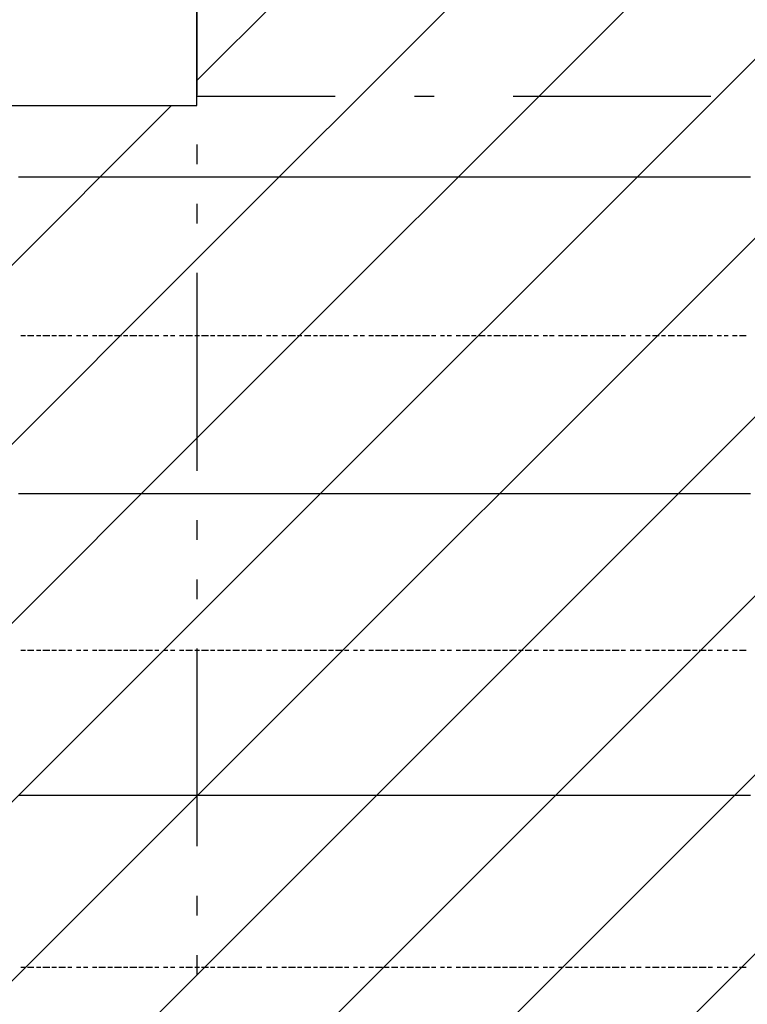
# Model space of a CAD drawing. Extents: x 997 to 109698, y 921 to 94021.
# Tile 205 of 256: x 21762 to 23142, y 20591 to 22459. Entities that reach past the tile are written whole.
import ezdxf

# ---------------------------------------------------------------- set-up
doc = ezdxf.new("R2010")
doc.units = 0
doc.header["$MEASUREMENT"] = 0
for name, color, linetype in [('12', 7, 'CONTINUOUS'), ('28', 7, 'CONTINUOUS'), ('40', 7, 'CONTINUOUS')]:
    doc.layers.add(name, color=color, linetype=linetype)

msp = doc.modelspace()

# ---------------------------------------------------------------- linework, layer by layer
at = {"layer": '12', "color": 1}
for p, q in [((21759.601607, 22160.953237), (21772.601607, 22160.953237)), ((21772.601607, 22160.953237), (21780.601607, 22160.953237)), ((21780.601607, 22160.953237), (21788.601607, 22160.953237)), ((21788.601607, 22160.953237), (21801.601607, 22160.953237)), ((21801.601607, 22160.953237), (21810.601607, 22160.953237)), ((21810.601607, 22160.953237), (21818.601607, 22160.953237)), ((21818.601607, 22160.953237), (21831.601607, 22160.953237)), ((21831.601607, 22160.953237), (21839.601607, 22160.953237)), ((21839.601607, 22160.953237), (21848.601607, 22160.953237)), ((21848.601607, 22160.953237), (21860.601607, 22160.953237)), ((21860.601607, 22160.953237), (21869.601607, 22160.953237)), ((21869.601607, 22160.953237), (21877.601607, 22160.953237)), ((21877.601607, 22160.953237), (21890.601607, 22160.953237)), ((21890.601607, 22160.953237), (21899.601607, 22160.953237)), ((21899.601607, 22160.953237), (21911.601607, 22160.953237)), ((21911.601607, 22160.953237), (21920.601607, 22160.953237)), ((21920.601607, 22160.953237), (21928.601607, 22160.953237)), ((21928.601607, 22160.953237), (21941.601607, 22160.953237)), ((21941.601607, 22160.953237), (21949.601607, 22160.953237)), ((21949.601607, 22160.953237), (21958.601607, 22160.953237)), ((21958.601607, 22160.953237), (21970.601607, 22160.953237)), ((21970.601607, 22160.953237), (21979.601607, 22160.953237)), ((21979.601607, 22160.953237), (21987.601607, 22160.953237)), ((21987.601607, 22160.953237), (22000.601607, 22160.953237)), ((22000.601607, 22160.953237), (22009.601607, 22160.953237)), ((22009.601607, 22160.953237), (22021.601607, 22160.953237)), ((22021.601607, 22160.953237), (22030.601607, 22160.953237)), ((22030.601607, 22160.953237), (22038.601607, 22160.953237)), ((22038.601607, 22160.953237), (22051.601607, 22160.953237)), ((22051.601607, 22160.953237), (22059.601607, 22160.953237)), ((22059.601607, 22160.953237), (22068.601607, 22160.953237)), ((22068.601607, 22160.953237), (22081.601607, 22160.953237)), ((22081.601607, 22160.953237), (22089.601607, 22160.953237)), ((22089.601607, 22160.953237), (22097.601607, 22160.953237)), ((22097.601607, 22160.953237), (22110.601607, 22160.953237)), ((22110.601607, 22160.953237), (22119.601607, 22160.953237)), ((22119.601607, 22160.953237), (22131.601607, 22160.953237)), ((22131.601607, 22160.953237), (22140.601607, 22160.953237)), ((22140.601607, 22160.953237), (22148.601607, 22160.953237)), ((22148.601607, 22160.953237), (22161.601607, 22160.953237)), ((22161.601607, 22160.953237), (22169.601607, 22160.953237)), ((22169.601607, 22160.953237), (22178.601607, 22160.953237)), ((22178.601607, 22160.953237), (22191.601607, 22160.953237)), ((22191.601607, 22160.953237), (22199.601607, 22160.953237)), ((22199.601607, 22160.953237), (22208.601607, 22160.953237)), ((22208.601607, 22160.953237), (22220.601607, 22160.953237)), ((22220.601607, 22160.953237), (22229.601607, 22160.953237)), ((22229.601607, 22160.953237), (22241.601607, 22160.953237)), ((22241.601607, 22160.953237), (22250.601607, 22160.953237)), ((22250.601607, 22160.953237), (22258.601607, 22160.953237)), ((22258.601607, 22160.953237), (22271.601607, 22160.953237)), ((22271.601607, 22160.953237), (22280.601607, 22160.953237)), ((22280.601607, 22160.953237), (22288.601607, 22160.953237)), ((22288.601607, 22160.953237), (22301.601607, 22160.953237)), ((22301.601607, 22160.953237), (22309.601607, 22160.953237)), ((22309.601607, 22160.953237), (22318.601607, 22160.953237)), ((22318.601607, 22160.953237), (22330.601607, 22160.953237)), ((22330.601607, 22160.953237), (22339.601607, 22160.953237)), ((22339.601607, 22160.953237), (22351.601607, 22160.953237)), ((22351.601607, 22160.953237), (22360.601607, 22160.953237)), ((22360.601607, 22160.953237), (22368.601607, 22160.953237)), ((22368.601607, 22160.953237), (22381.601607, 22160.953237)), ((22381.601607, 22160.953237), (22390.601607, 22160.953237)), ((22390.601607, 22160.953237), (22398.601607, 22160.953237)), ((22398.601607, 22160.953237), (22411.601607, 22160.953237)), ((22411.601607, 22160.953237), (22419.601607, 22160.953237)), ((22419.601607, 22160.953237), (22428.601607, 22160.953237)), ((22428.601607, 22160.953237), (22440.601607, 22160.953237)), ((22440.601607, 22160.953237), (22449.601607, 22160.953237)), ((22449.601607, 22160.953237), (22457.601607, 22160.953237)), ((22457.601607, 22160.953237), (22470.601607, 22160.953237)), ((22470.601607, 22160.953237), (22478.601607, 22160.953237)), ((22478.601607, 22160.953237), (22491.601607, 22160.953237)), ((22491.601607, 22160.953237), (22500.601607, 22160.953237)), ((22500.601607, 22160.953237), (22508.601607, 22160.953237)), ((22508.601607, 22160.953237), (22521.601607, 22160.953237)), ((22521.601607, 22160.953237), (22529.601607, 22160.953237)), ((22529.601607, 22160.953237), (22538.601607, 22160.953237)), ((22538.601607, 22160.953237), (22550.601607, 22160.953237)), ((22550.601607, 22160.953237), (22559.601607, 22160.953237)), ((22559.601607, 22160.953237), (22567.601607, 22160.953237)), ((22567.601607, 22160.953237), (22580.601607, 22160.953237)), ((22580.601607, 22160.953237), (22589.601607, 22160.953237)), ((22589.601607, 22160.953237), (22601.601607, 22160.953237)), ((22601.601607, 22160.953237), (22610.601607, 22160.953237)), ((22610.601607, 22160.953237), (22618.601607, 22160.953237)), ((22618.601607, 22160.953237), (22631.601607, 22160.953237)), ((22631.601607, 22160.953237), (22639.601607, 22160.953237)), ((22639.601607, 22160.953237), (22648.601607, 22160.953237)), ((22648.601607, 22160.953237), (22660.601607, 22160.953237)), ((22660.601607, 22160.953237), (22669.601607, 22160.953237)), ((22669.601607, 22160.953237), (22677.601607, 22160.953237)), ((22677.601607, 22160.953237), (22690.601607, 22160.953237)), ((22690.601607, 22160.953237), (22699.601607, 22160.953237)), ((22699.601607, 22160.953237), (22711.601607, 22160.953237)), ((22711.601607, 22160.953237), (22720.601607, 22160.953237)), ((22720.601607, 22160.953237), (22728.601607, 22160.953237)), ((22728.601607, 22160.953237), (22741.601607, 22160.953237)), ((22741.601607, 22160.953237), (22749.601607, 22160.953237)), ((22749.601607, 22160.953237), (22758.601607, 22160.953237)), ((22758.601607, 22160.953237), (22771.601607, 22160.953237)), ((22771.601607, 22160.953237), (22779.601607, 22160.953237)), ((22779.601607, 22160.953237), (22788.601607, 22160.953237)), ((22788.601607, 22160.953237), (22800.601607, 22160.953237)), ((22800.601607, 22160.953237), (22809.601607, 22160.953237)), ((22809.601607, 22160.953237), (22821.601607, 22160.953237)), ((22821.601607, 22160.953237), (22830.601607, 22160.953237)), ((22830.601607, 22160.953237), (22838.601607, 22160.953237)), ((22838.601607, 22160.953237), (22851.601607, 22160.953237)), ((22851.601607, 22160.953237), (22859.601607, 22160.953237)), ((22859.601607, 22160.953237), (22868.601607, 22160.953237)), ((22868.601607, 22160.953237), (22881.601607, 22160.953237)), ((22881.601607, 22160.953237), (22889.601607, 22160.953237)), ((22889.601607, 22160.953237), (22898.601607, 22160.953237)), ((22898.601607, 22160.953237), (22910.601607, 22160.953237)), ((22910.601607, 22160.953237), (22919.601607, 22160.953237)), ((22919.601607, 22160.953237), (22931.601607, 22160.953237)), ((22931.601607, 22160.953237), (22940.601607, 22160.953237)), ((22940.601607, 22160.953237), (22948.601607, 22160.953237)), ((22948.601607, 22160.953237), (22961.601607, 22160.953237)), ((22961.601607, 22160.953237), (22970.601607, 22160.953237)), ((22970.601607, 22160.953237), (22978.601607, 22160.953237)), ((22978.601607, 22160.953237), (22991.601607, 22160.953237)), ((22991.601607, 22160.953237), (22999.601607, 22160.953237)), ((22999.601607, 22160.953237), (23008.601607, 22160.953237)), ((23008.601607, 22160.953237), (23020.601607, 22160.953237)), ((23020.601607, 22160.953237), (23029.601607, 22160.953237)), ((23029.601607, 22160.953237), (23037.601607, 22160.953237)), ((23037.601607, 22160.953237), (23050.601607, 22160.953237)), ((23050.601607, 22160.953237), (23058.601607, 22160.953237)), ((23058.601607, 22160.953237), (23071.601607, 22160.953237)), ((23071.601607, 22160.953237), (23080.601607, 22160.953237)), ((23080.601607, 22160.953237), (23088.601607, 22160.953237)), ((23088.601607, 22160.953237), (23101.601607, 22160.953237)), ((23101.601607, 22160.953237), (23109.601607, 22160.953237)), ((23109.601607, 22160.953237), (23118.601607, 22160.953237)), ((23118.601607, 22160.953237), (23130.601607, 22160.953237)), ((23130.601607, 22160.953237), (23139.601607, 22160.953237)), ((23139.601607, 22160.953237), (23147.601607, 22160.953237)), ((21759.601607, 21559.953237), (21772.601607, 21559.953237)), ((21772.601607, 21559.953237), (21780.601607, 21559.953237)), ((21780.601607, 21559.953237), (21788.601607, 21559.953237)), ((21788.601607, 21559.953237), (21801.601607, 21559.953237)), ((21801.601607, 21559.953237), (21810.601607, 21559.953237)), ((21810.601607, 21559.953237), (21818.601607, 21559.953237)), ((21818.601607, 21559.953237), (21831.601607, 21559.953237)), ((21831.601607, 21559.953237), (21839.601607, 21559.953237)), ((21839.601607, 21559.953237), (21848.601607, 21559.953237)), ((21848.601607, 21559.953237), (21860.601607, 21559.953237)), ((21860.601607, 21559.953237), (21869.601607, 21559.953237)), ((21869.601607, 21559.953237), (21877.601607, 21559.953237)), ((21877.601607, 21559.953237), (21890.601607, 21559.953237)), ((21890.601607, 21559.953237), (21899.601607, 21559.953237)), ((21899.601607, 21559.953237), (21911.601607, 21559.953237)), ((21911.601607, 21559.953237), (21920.601607, 21559.953237)), ((21920.601607, 21559.953237), (21928.601607, 21559.953237)), ((21928.601607, 21559.953237), (21941.601607, 21559.953237)), ((21941.601607, 21559.953237), (21949.601607, 21559.953237)), ((21949.601607, 21559.953237), (21958.601607, 21559.953237)), ((21958.601607, 21559.953237), (21970.601607, 21559.953237)), ((21970.601607, 21559.953237), (21979.601607, 21559.953237)), ((21979.601607, 21559.953237), (21987.601607, 21559.953237)), ((21987.601607, 21559.953237), (22000.601607, 21559.953237)), ((22000.601607, 21559.953237), (22009.601607, 21559.953237)), ((22009.601607, 21559.953237), (22021.601607, 21559.953237)), ((22021.601607, 21559.953237), (22030.601607, 21559.953237)), ((22030.601607, 21559.953237), (22038.601607, 21559.953237)), ((22038.601607, 21559.953237), (22051.601607, 21559.953237)), ((22051.601607, 21559.953237), (22059.601607, 21559.953237)), ((22059.601607, 21559.953237), (22068.601607, 21559.953237)), ((22068.601607, 21559.953237), (22081.601607, 21559.953237)), ((22081.601607, 21559.953237), (22089.601607, 21559.953237)), ((22089.601607, 21559.953237), (22097.601607, 21559.953237)), ((22097.601607, 21559.953237), (22110.601607, 21559.953237)), ((22110.601607, 21559.953237), (22119.601607, 21559.953237)), ((22119.601607, 21559.953237), (22131.601607, 21559.953237)), ((22131.601607, 21559.953237), (22140.601607, 21559.953237)), ((22140.601607, 21559.953237), (22148.601607, 21559.953237)), ((22148.601607, 21559.953237), (22161.601607, 21559.953237)), ((22161.601607, 21559.953237), (22169.601607, 21559.953237)), ((22169.601607, 21559.953237), (22178.601607, 21559.953237)), ((22178.601607, 21559.953237), (22191.601607, 21559.953237)), ((22191.601607, 21559.953237), (22199.601607, 21559.953237)), ((22199.601607, 21559.953237), (22208.601607, 21559.953237)), ((22208.601607, 21559.953237), (22220.601607, 21559.953237)), ((22220.601607, 21559.953237), (22229.601607, 21559.953237)), ((22229.601607, 21559.953237), (22241.601607, 21559.953237)), ((22241.601607, 21559.953237), (22250.601607, 21559.953237)), ((22250.601607, 21559.953237), (22258.601607, 21559.953237)), ((22258.601607, 21559.953237), (22271.601607, 21559.953237)), ((22271.601607, 21559.953237), (22280.601607, 21559.953237)), ((22280.601607, 21559.953237), (22288.601607, 21559.953237)), ((22288.601607, 21559.953237), (22301.601607, 21559.953237)), ((22301.601607, 21559.953237), (22309.601607, 21559.953237)), ((22309.601607, 21559.953237), (22318.601607, 21559.953237)), ((22318.601607, 21559.953237), (22330.601607, 21559.953237)), ((22330.601607, 21559.953237), (22339.601607, 21559.953237)), ((22339.601607, 21559.953237), (22351.601607, 21559.953237)), ((22351.601607, 21559.953237), (22360.601607, 21559.953237)), ((22360.601607, 21559.953237), (22368.601607, 21559.953237)), ((22368.601607, 21559.953237), (22381.601607, 21559.953237)), ((22381.601607, 21559.953237), (22390.601607, 21559.953237)), ((22390.601607, 21559.953237), (22398.601607, 21559.953237)), ((22398.601607, 21559.953237), (22411.601607, 21559.953237)), ((22411.601607, 21559.953237), (22419.601607, 21559.953237)), ((22419.601607, 21559.953237), (22428.601607, 21559.953237)), ((22428.601607, 21559.953237), (22440.601607, 21559.953237)), ((22440.601607, 21559.953237), (22449.601607, 21559.953237)), ((22449.601607, 21559.953237), (22457.601607, 21559.953237)), ((22457.601607, 21559.953237), (22470.601607, 21559.953237)), ((22470.601607, 21559.953237), (22478.601607, 21559.953237)), ((22478.601607, 21559.953237), (22491.601607, 21559.953237)), ((22491.601607, 21559.953237), (22500.601607, 21559.953237)), ((22500.601607, 21559.953237), (22508.601607, 21559.953237)), ((22508.601607, 21559.953237), (22521.601607, 21559.953237)), ((22521.601607, 21559.953237), (22529.601607, 21559.953237)), ((22529.601607, 21559.953237), (22538.601607, 21559.953237)), ((22538.601607, 21559.953237), (22550.601607, 21559.953237)), ((22550.601607, 21559.953237), (22559.601607, 21559.953237)), ((22559.601607, 21559.953237), (22567.601607, 21559.953237)), ((22567.601607, 21559.953237), (22580.601607, 21559.953237)), ((22580.601607, 21559.953237), (22589.601607, 21559.953237)), ((22589.601607, 21559.953237), (22601.601607, 21559.953237)), ((22601.601607, 21559.953237), (22610.601607, 21559.953237)), ((22610.601607, 21559.953237), (22618.601607, 21559.953237)), ((22618.601607, 21559.953237), (22631.601607, 21559.953237)), ((22631.601607, 21559.953237), (22639.601607, 21559.953237)), ((22639.601607, 21559.953237), (22648.601607, 21559.953237)), ((22648.601607, 21559.953237), (22660.601607, 21559.953237)), ((22660.601607, 21559.953237), (22669.601607, 21559.953237)), ((22669.601607, 21559.953237), (22677.601607, 21559.953237)), ((22677.601607, 21559.953237), (22690.601607, 21559.953237)), ((22690.601607, 21559.953237), (22699.601607, 21559.953237)), ((22699.601607, 21559.953237), (22711.601607, 21559.953237)), ((22711.601607, 21559.953237), (22720.601607, 21559.953237)), ((22720.601607, 21559.953237), (22728.601607, 21559.953237)), ((22728.601607, 21559.953237), (22741.601607, 21559.953237)), ((22741.601607, 21559.953237), (22749.601607, 21559.953237)), ((22749.601607, 21559.953237), (22758.601607, 21559.953237)), ((22758.601607, 21559.953237), (22771.601607, 21559.953237)), ((22771.601607, 21559.953237), (22779.601607, 21559.953237)), ((22779.601607, 21559.953237), (22788.601607, 21559.953237)), ((22788.601607, 21559.953237), (22800.601607, 21559.953237)), ((22800.601607, 21559.953237), (22809.601607, 21559.953237)), ((22809.601607, 21559.953237), (22821.601607, 21559.953237)), ((22821.601607, 21559.953237), (22830.601607, 21559.953237)), ((22830.601607, 21559.953237), (22838.601607, 21559.953237)), ((22838.601607, 21559.953237), (22851.601607, 21559.953237)), ((22851.601607, 21559.953237), (22859.601607, 21559.953237)), ((22859.601607, 21559.953237), (22868.601607, 21559.953237)), ((22868.601607, 21559.953237), (22881.601607, 21559.953237)), ((22881.601607, 21559.953237), (22889.601607, 21559.953237)), ((22889.601607, 21559.953237), (22898.601607, 21559.953237)), ((22898.601607, 21559.953237), (22910.601607, 21559.953237)), ((22910.601607, 21559.953237), (22919.601607, 21559.953237)), ((22919.601607, 21559.953237), (22931.601607, 21559.953237)), ((22931.601607, 21559.953237), (22940.601607, 21559.953237)), ((22940.601607, 21559.953237), (22948.601607, 21559.953237)), ((22948.601607, 21559.953237), (22961.601607, 21559.953237)), ((22961.601607, 21559.953237), (22970.601607, 21559.953237)), ((22970.601607, 21559.953237), (22978.601607, 21559.953237)), ((22978.601607, 21559.953237), (22991.601607, 21559.953237)), ((22991.601607, 21559.953237), (22999.601607, 21559.953237)), ((22999.601607, 21559.953237), (23008.601607, 21559.953237)), ((23008.601607, 21559.953237), (23020.601607, 21559.953237)), ((23020.601607, 21559.953237), (23029.601607, 21559.953237)), ((23029.601607, 21559.953237), (23037.601607, 21559.953237)), ((23037.601607, 21559.953237), (23050.601607, 21559.953237)), ((23050.601607, 21559.953237), (23058.601607, 21559.953237)), ((23058.601607, 21559.953237), (23071.601607, 21559.953237)), ((23071.601607, 21559.953237), (23080.601607, 21559.953237)), ((23080.601607, 21559.953237), (23088.601607, 21559.953237)), ((23088.601607, 21559.953237), (23101.601607, 21559.953237)), ((23101.601607, 21559.953237), (23109.601607, 21559.953237)), ((23109.601607, 21559.953237), (23118.601607, 21559.953237)), ((23118.601607, 21559.953237), (23130.601607, 21559.953237)), ((23130.601607, 21559.953237), (23139.601607, 21559.953237)), ((23139.601607, 21559.953237), (23147.601607, 21559.953237)), ((21759.601607, 20987.953237), (21772.601607, 20987.953237)), ((21772.601607, 20987.953237), (21780.601607, 20987.953237)), ((21780.601607, 20987.953237), (21788.601607, 20987.953237)), ((21788.601607, 20987.953237), (21801.601607, 20987.953237)), ((21801.601607, 20987.953237), (21810.601607, 20987.953237)), ((21810.601607, 20987.953237), (21818.601607, 20987.953237)), ((21818.601607, 20987.953237), (21831.601607, 20987.953237)), ((21831.601607, 20987.953237), (21839.601607, 20987.953237)), ((21839.601607, 20987.953237), (21848.601607, 20987.953237)), ((21848.601607, 20987.953237), (21860.601607, 20987.953237)), ((21860.601607, 20987.953237), (21869.601607, 20987.953237)), ((21869.601607, 20987.953237), (21877.601607, 20987.953237)), ((21877.601607, 20987.953237), (21890.601607, 20987.953237)), ((21890.601607, 20987.953237), (21899.601607, 20987.953237)), ((21899.601607, 20987.953237), (21911.601607, 20987.953237)), ((21911.601607, 20987.953237), (21920.601607, 20987.953237)), ((21920.601607, 20987.953237), (21928.601607, 20987.953237)), ((21928.601607, 20987.953237), (21941.601607, 20987.953237)), ((21941.601607, 20987.953237), (21949.601607, 20987.953237)), ((21949.601607, 20987.953237), (21958.601607, 20987.953237)), ((21958.601607, 20987.953237), (21970.601607, 20987.953237)), ((21970.601607, 20987.953237), (21979.601607, 20987.953237)), ((21979.601607, 20987.953237), (21987.601607, 20987.953237)), ((21987.601607, 20987.953237), (22000.601607, 20987.953237)), ((22000.601607, 20987.953237), (22009.601607, 20987.953237)), ((22009.601607, 20987.953237), (22021.601607, 20987.953237)), ((22021.601607, 20987.953237), (22030.601607, 20987.953237)), ((22030.601607, 20987.953237), (22038.601607, 20987.953237)), ((22038.601607, 20987.953237), (22051.601607, 20987.953237)), ((22051.601607, 20987.953237), (22059.601607, 20987.953237)), ((22059.601607, 20987.953237), (22068.601607, 20987.953237)), ((22068.601607, 20987.953237), (22081.601607, 20987.953237)), ((22081.601607, 20987.953237), (22089.601607, 20987.953237)), ((22089.601607, 20987.953237), (22097.601607, 20987.953237)), ((22097.601607, 20987.953237), (22110.601607, 20987.953237)), ((22110.601607, 20987.953237), (22119.601607, 20987.953237)), ((22119.601607, 20987.953237), (22131.601607, 20987.953237)), ((22131.601607, 20987.953237), (22140.601607, 20987.953237)), ((22140.601607, 20987.953237), (22148.601607, 20987.953237)), ((22148.601607, 20987.953237), (22161.601607, 20987.953237)), ((22161.601607, 20987.953237), (22169.601607, 20987.953237)), ((22169.601607, 20987.953237), (22178.601607, 20987.953237)), ((22178.601607, 20987.953237), (22191.601607, 20987.953237)), ((22191.601607, 20987.953237), (22199.601607, 20987.953237)), ((22199.601607, 20987.953237), (22208.601607, 20987.953237)), ((22208.601607, 20987.953237), (22220.601607, 20987.953237)), ((22220.601607, 20987.953237), (22229.601607, 20987.953237)), ((22229.601607, 20987.953237), (22241.601607, 20987.953237)), ((22241.601607, 20987.953237), (22250.601607, 20987.953237)), ((22250.601607, 20987.953237), (22258.601607, 20987.953237)), ((22258.601607, 20987.953237), (22271.601607, 20987.953237)), ((22271.601607, 20987.953237), (22280.601607, 20987.953237)), ((22280.601607, 20987.953237), (22288.601607, 20987.953237)), ((22288.601607, 20987.953237), (22301.601607, 20987.953237)), ((22301.601607, 20987.953237), (22309.601607, 20987.953237)), ((22309.601607, 20987.953237), (22318.601607, 20987.953237)), ((22318.601607, 20987.953237), (22330.601607, 20987.953237)), ((22330.601607, 20987.953237), (22339.601607, 20987.953237)), ((22339.601607, 20987.953237), (22351.601607, 20987.953237)), ((22351.601607, 20987.953237), (22360.601607, 20987.953237)), ((22360.601607, 20987.953237), (22368.601607, 20987.953237)), ((22368.601607, 20987.953237), (22381.601607, 20987.953237)), ((22381.601607, 20987.953237), (22390.601607, 20987.953237)), ((22390.601607, 20987.953237), (22398.601607, 20987.953237)), ((22398.601607, 20987.953237), (22411.601607, 20987.953237)), ((22411.601607, 20987.953237), (22419.601607, 20987.953237)), ((22419.601607, 20987.953237), (22428.601607, 20987.953237)), ((22428.601607, 20987.953237), (22440.601607, 20987.953237)), ((22440.601607, 20987.953237), (22449.601607, 20987.953237)), ((22449.601607, 20987.953237), (22457.601607, 20987.953237)), ((22457.601607, 20987.953237), (22470.601607, 20987.953237)), ((22470.601607, 20987.953237), (22478.601607, 20987.953237)), ((22478.601607, 20987.953237), (22491.601607, 20987.953237)), ((22491.601607, 20987.953237), (22500.601607, 20987.953237)), ((22500.601607, 20987.953237), (22508.601607, 20987.953237)), ((22508.601607, 20987.953237), (22521.601607, 20987.953237)), ((22521.601607, 20987.953237), (22529.601607, 20987.953237)), ((22529.601607, 20987.953237), (22538.601607, 20987.953237)), ((22538.601607, 20987.953237), (22550.601607, 20987.953237)), ((22550.601607, 20987.953237), (22559.601607, 20987.953237)), ((22559.601607, 20987.953237), (22567.601607, 20987.953237)), ((22567.601607, 20987.953237), (22580.601607, 20987.953237)), ((22580.601607, 20987.953237), (22589.601607, 20987.953237)), ((22589.601607, 20987.953237), (22601.601607, 20987.953237)), ((22601.601607, 20987.953237), (22610.601607, 20987.953237)), ((22610.601607, 20987.953237), (22618.601607, 20987.953237)), ((22618.601607, 20987.953237), (22631.601607, 20987.953237)), ((22631.601607, 20987.953237), (22639.601607, 20987.953237)), ((22639.601607, 20987.953237), (22648.601607, 20987.953237)), ((22648.601607, 20987.953237), (22660.601607, 20987.953237)), ((22660.601607, 20987.953237), (22669.601607, 20987.953237)), ((22669.601607, 20987.953237), (22677.601607, 20987.953237)), ((22677.601607, 20987.953237), (22690.601607, 20987.953237)), ((22690.601607, 20987.953237), (22699.601607, 20987.953237)), ((22699.601607, 20987.953237), (22711.601607, 20987.953237)), ((22711.601607, 20987.953237), (22720.601607, 20987.953237)), ((22720.601607, 20987.953237), (22728.601607, 20987.953237)), ((22728.601607, 20987.953237), (22741.601607, 20987.953237)), ((22741.601607, 20987.953237), (22749.601607, 20987.953237)), ((22749.601607, 20987.953237), (22758.601607, 20987.953237)), ((22758.601607, 20987.953237), (22771.601607, 20987.953237)), ((22771.601607, 20987.953237), (22779.601607, 20987.953237)), ((22779.601607, 20987.953237), (22788.601607, 20987.953237)), ((22788.601607, 20987.953237), (22800.601607, 20987.953237)), ((22800.601607, 20987.953237), (22809.601607, 20987.953237)), ((22809.601607, 20987.953237), (22821.601607, 20987.953237)), ((22821.601607, 20987.953237), (22830.601607, 20987.953237)), ((22830.601607, 20987.953237), (22838.601607, 20987.953237)), ((22838.601607, 20987.953237), (22851.601607, 20987.953237)), ((22851.601607, 20987.953237), (22859.601607, 20987.953237)), ((22859.601607, 20987.953237), (22868.601607, 20987.953237)), ((22868.601607, 20987.953237), (22881.601607, 20987.953237)), ((22881.601607, 20987.953237), (22889.601607, 20987.953237)), ((22889.601607, 20987.953237), (22898.601607, 20987.953237)), ((22898.601607, 20987.953237), (22910.601607, 20987.953237)), ((22910.601607, 20987.953237), (22919.601607, 20987.953237)), ((22919.601607, 20987.953237), (22931.601607, 20987.953237)), ((22931.601607, 20987.953237), (22940.601607, 20987.953237)), ((22940.601607, 20987.953237), (22948.601607, 20987.953237)), ((22948.601607, 20987.953237), (22961.601607, 20987.953237)), ((22961.601607, 20987.953237), (22970.601607, 20987.953237)), ((22970.601607, 20987.953237), (22978.601607, 20987.953237)), ((22978.601607, 20987.953237), (22991.601607, 20987.953237)), ((22991.601607, 20987.953237), (22999.601607, 20987.953237)), ((22999.601607, 20987.953237), (23008.601607, 20987.953237)), ((23008.601607, 20987.953237), (23020.601607, 20987.953237)), ((23020.601607, 20987.953237), (23029.601607, 20987.953237)), ((23029.601607, 20987.953237), (23037.601607, 20987.953237)), ((23037.601607, 20987.953237), (23050.601607, 20987.953237)), ((23050.601607, 20987.953237), (23058.601607, 20987.953237)), ((23058.601607, 20987.953237), (23071.601607, 20987.953237)), ((23071.601607, 20987.953237), (23080.601607, 20987.953237)), ((23080.601607, 20987.953237), (23088.601607, 20987.953237)), ((23088.601607, 20987.953237), (23101.601607, 20987.953237)), ((23101.601607, 20987.953237), (23109.601607, 20987.953237)), ((23109.601607, 20987.953237), (23118.601607, 20987.953237)), ((23118.601607, 20987.953237), (23130.601607, 20987.953237)), ((23130.601607, 20987.953237), (23139.601607, 20987.953237)), ((23139.601607, 20987.953237), (23147.601607, 20987.953237))]:
    msp.add_line(p, q, dxfattribs=at)
at = {"layer": '12', "color": 5}
for p, q in [((21763.601607, 21859.953237), (21772.601607, 21859.953237)), ((21776.601607, 21859.953237), (21788.601607, 21859.953237)), ((21793.601607, 21859.953237), (21801.601607, 21859.953237)), ((21805.601607, 21859.953237), (21818.601607, 21859.953237)), ((21822.601607, 21859.953237), (21831.601607, 21859.953237)), ((21835.601607, 21859.953237), (21848.601607, 21859.953237)), ((21852.601607, 21859.953237), (21860.601607, 21859.953237)), ((21869.601607, 21859.953237), (21877.601607, 21859.953237)), ((21882.601607, 21859.953237), (21890.601607, 21859.953237)), ((21899.601607, 21859.953237), (21907.601607, 21859.953237)), ((21911.601607, 21859.953237), (21924.601607, 21859.953237)), ((21928.601607, 21859.953237), (21937.601607, 21859.953237)), ((21941.601607, 21859.953237), (21954.601607, 21859.953237)), ((21958.601607, 21859.953237), (21966.601607, 21859.953237)), ((21970.601607, 21859.953237), (21983.601607, 21859.953237)), ((21987.601607, 21859.953237), (21996.601607, 21859.953237)), ((22000.601607, 21859.953237), (22013.601607, 21859.953237)), ((22017.601607, 21859.953237), (22025.601607, 21859.953237)), ((22034.601607, 21859.953237), (22042.601607, 21859.953237)), ((22047.601607, 21859.953237), (22055.601607, 21859.953237)), ((22064.601607, 21859.953237), (22072.601607, 21859.953237)), ((22076.601607, 21859.953237), (22089.601607, 21859.953237)), ((22093.601607, 21859.953237), (22102.601607, 21859.953237)), ((22106.601607, 21859.953237), (22119.601607, 21859.953237)), ((22123.601607, 21859.953237), (22131.601607, 21859.953237)), ((22136.601607, 21859.953237), (22148.601607, 21859.953237)), ((22152.601607, 21859.953237), (22161.601607, 21859.953237)), ((22165.601607, 21859.953237), (22178.601607, 21859.953237)), ((22182.601607, 21859.953237), (22191.601607, 21859.953237)), ((22195.601607, 21859.953237), (22208.601607, 21859.953237)), ((22212.601607, 21859.953237), (22220.601607, 21859.953237)), ((22229.601607, 21859.953237), (22237.601607, 21859.953237)), ((22241.601607, 21859.953237), (22250.601607, 21859.953237)), ((22258.601607, 21859.953237), (22267.601607, 21859.953237)), ((22271.601607, 21859.953237), (22284.601607, 21859.953237)), ((22288.601607, 21859.953237), (22296.601607, 21859.953237)), ((22301.601607, 21859.953237), (22313.601607, 21859.953237)), ((22318.601607, 21859.953237), (22326.601607, 21859.953237)), ((22330.601607, 21859.953237), (22343.601607, 21859.953237)), ((22347.601607, 21859.953237), (22356.601607, 21859.953237)), ((22360.601607, 21859.953237), (22373.601607, 21859.953237)), ((22377.601607, 21859.953237), (22385.601607, 21859.953237)), ((22394.601607, 21859.953237), (22402.601607, 21859.953237)), ((22407.601607, 21859.953237), (22415.601607, 21859.953237)), ((22423.601607, 21859.953237), (22432.601607, 21859.953237)), ((22436.601607, 21859.953237), (22449.601607, 21859.953237)), ((22453.601607, 21859.953237), (22462.601607, 21859.953237)), ((22466.601607, 21859.953237), (22478.601607, 21859.953237)), ((22483.601607, 21859.953237), (22491.601607, 21859.953237)), ((22495.601607, 21859.953237), (22508.601607, 21859.953237)), ((22512.601607, 21859.953237), (22521.601607, 21859.953237)), ((22525.601607, 21859.953237), (22538.601607, 21859.953237)), ((22542.601607, 21859.953237), (22550.601607, 21859.953237)), ((22559.601607, 21859.953237), (22567.601607, 21859.953237)), ((22572.601607, 21859.953237), (22580.601607, 21859.953237)), ((22589.601607, 21859.953237), (22597.601607, 21859.953237)), ((22601.601607, 21859.953237), (22614.601607, 21859.953237)), ((22618.601607, 21859.953237), (22627.601607, 21859.953237)), ((22631.601607, 21859.953237), (22644.601607, 21859.953237)), ((22648.601607, 21859.953237), (22656.601607, 21859.953237)), ((22660.601607, 21859.953237), (22673.601607, 21859.953237)), ((22677.601607, 21859.953237), (22686.601607, 21859.953237)), ((22690.601607, 21859.953237), (22703.601607, 21859.953237)), ((22707.601607, 21859.953237), (22716.601607, 21859.953237)), ((22720.601607, 21859.953237), (22732.601607, 21859.953237)), ((22737.601607, 21859.953237), (22745.601607, 21859.953237)), ((22754.601607, 21859.953237), (22762.601607, 21859.953237)), ((22766.601607, 21859.953237), (22775.601607, 21859.953237)), ((22783.601607, 21859.953237), (22792.601607, 21859.953237)), ((22796.601607, 21859.953237), (22809.601607, 21859.953237)), ((22813.601607, 21859.953237), (22821.601607, 21859.953237)), ((22826.601607, 21859.953237), (22838.601607, 21859.953237)), ((22843.601607, 21859.953237), (22851.601607, 21859.953237)), ((22855.601607, 21859.953237), (22868.601607, 21859.953237)), ((22872.601607, 21859.953237), (22881.601607, 21859.953237)), ((22885.601607, 21859.953237), (22898.601607, 21859.953237)), ((22902.601607, 21859.953237), (22910.601607, 21859.953237)), ((22919.601607, 21859.953237), (22927.601607, 21859.953237)), ((22931.601607, 21859.953237), (22940.601607, 21859.953237)), ((22948.601607, 21859.953237), (22957.601607, 21859.953237)), ((22961.601607, 21859.953237), (22974.601607, 21859.953237)), ((22978.601607, 21859.953237), (22986.601607, 21859.953237)), ((22991.601607, 21859.953237), (23003.601607, 21859.953237)), ((23008.601607, 21859.953237), (23016.601607, 21859.953237)), ((23020.601607, 21859.953237), (23033.601607, 21859.953237)), ((23037.601607, 21859.953237), (23046.601607, 21859.953237)), ((23050.601607, 21859.953237), (23063.601607, 21859.953237)), ((23067.601607, 21859.953237), (23075.601607, 21859.953237)), ((23084.601607, 21859.953237), (23092.601607, 21859.953237)), ((23097.601607, 21859.953237), (23105.601607, 21859.953237)), ((23113.601607, 21859.953237), (23122.601607, 21859.953237)), ((23126.601607, 21859.953237), (23139.601607, 21859.953237)), ((21763.601607, 21262.953237), (21772.601607, 21262.953237)), ((21776.601607, 21262.953237), (21788.601607, 21262.953237)), ((21793.601607, 21262.953237), (21801.601607, 21262.953237)), ((21805.601607, 21262.953237), (21818.601607, 21262.953237)), ((21822.601607, 21262.953237), (21831.601607, 21262.953237)), ((21835.601607, 21262.953237), (21848.601607, 21262.953237)), ((21852.601607, 21262.953237), (21860.601607, 21262.953237)), ((21869.601607, 21262.953237), (21877.601607, 21262.953237)), ((21882.601607, 21262.953237), (21890.601607, 21262.953237)), ((21899.601607, 21262.953237), (21907.601607, 21262.953237)), ((21911.601607, 21262.953237), (21924.601607, 21262.953237)), ((21928.601607, 21262.953237), (21937.601607, 21262.953237)), ((21941.601607, 21262.953237), (21954.601607, 21262.953237)), ((21958.601607, 21262.953237), (21966.601607, 21262.953237)), ((21970.601607, 21262.953237), (21983.601607, 21262.953237)), ((21987.601607, 21262.953237), (21996.601607, 21262.953237)), ((22000.601607, 21262.953237), (22013.601607, 21262.953237)), ((22017.601607, 21262.953237), (22025.601607, 21262.953237)), ((22034.601607, 21262.953237), (22042.601607, 21262.953237)), ((22047.601607, 21262.953237), (22055.601607, 21262.953237)), ((22064.601607, 21262.953237), (22072.601607, 21262.953237)), ((22076.601607, 21262.953237), (22089.601607, 21262.953237)), ((22093.601607, 21262.953237), (22102.601607, 21262.953237)), ((22106.601607, 21262.953237), (22119.601607, 21262.953237)), ((22123.601607, 21262.953237), (22131.601607, 21262.953237)), ((22136.601607, 21262.953237), (22148.601607, 21262.953237)), ((22152.601607, 21262.953237), (22161.601607, 21262.953237)), ((22165.601607, 21262.953237), (22178.601607, 21262.953237)), ((22182.601607, 21262.953237), (22191.601607, 21262.953237)), ((22195.601607, 21262.953237), (22208.601607, 21262.953237)), ((22212.601607, 21262.953237), (22220.601607, 21262.953237)), ((22229.601607, 21262.953237), (22237.601607, 21262.953237)), ((22241.601607, 21262.953237), (22250.601607, 21262.953237)), ((22258.601607, 21262.953237), (22267.601607, 21262.953237)), ((22271.601607, 21262.953237), (22284.601607, 21262.953237)), ((22288.601607, 21262.953237), (22296.601607, 21262.953237)), ((22301.601607, 21262.953237), (22313.601607, 21262.953237)), ((22318.601607, 21262.953237), (22326.601607, 21262.953237)), ((22330.601607, 21262.953237), (22343.601607, 21262.953237)), ((22347.601607, 21262.953237), (22356.601607, 21262.953237)), ((22360.601607, 21262.953237), (22373.601607, 21262.953237)), ((22377.601607, 21262.953237), (22385.601607, 21262.953237)), ((22394.601607, 21262.953237), (22402.601607, 21262.953237)), ((22407.601607, 21262.953237), (22415.601607, 21262.953237)), ((22423.601607, 21262.953237), (22432.601607, 21262.953237)), ((22436.601607, 21262.953237), (22449.601607, 21262.953237)), ((22453.601607, 21262.953237), (22462.601607, 21262.953237)), ((22466.601607, 21262.953237), (22478.601607, 21262.953237)), ((22483.601607, 21262.953237), (22491.601607, 21262.953237)), ((22495.601607, 21262.953237), (22508.601607, 21262.953237)), ((22512.601607, 21262.953237), (22521.601607, 21262.953237)), ((22525.601607, 21262.953237), (22538.601607, 21262.953237)), ((22542.601607, 21262.953237), (22550.601607, 21262.953237)), ((22559.601607, 21262.953237), (22567.601607, 21262.953237)), ((22572.601607, 21262.953237), (22580.601607, 21262.953237)), ((22589.601607, 21262.953237), (22597.601607, 21262.953237)), ((22601.601607, 21262.953237), (22614.601607, 21262.953237)), ((22618.601607, 21262.953237), (22627.601607, 21262.953237)), ((22631.601607, 21262.953237), (22644.601607, 21262.953237)), ((22648.601607, 21262.953237), (22656.601607, 21262.953237)), ((22660.601607, 21262.953237), (22673.601607, 21262.953237)), ((22677.601607, 21262.953237), (22686.601607, 21262.953237)), ((22690.601607, 21262.953237), (22703.601607, 21262.953237)), ((22707.601607, 21262.953237), (22716.601607, 21262.953237)), ((22720.601607, 21262.953237), (22732.601607, 21262.953237)), ((22737.601607, 21262.953237), (22745.601607, 21262.953237)), ((22754.601607, 21262.953237), (22762.601607, 21262.953237)), ((22766.601607, 21262.953237), (22775.601607, 21262.953237)), ((22783.601607, 21262.953237), (22792.601607, 21262.953237)), ((22796.601607, 21262.953237), (22809.601607, 21262.953237)), ((22813.601607, 21262.953237), (22821.601607, 21262.953237)), ((22826.601607, 21262.953237), (22838.601607, 21262.953237)), ((22843.601607, 21262.953237), (22851.601607, 21262.953237)), ((22855.601607, 21262.953237), (22868.601607, 21262.953237)), ((22872.601607, 21262.953237), (22881.601607, 21262.953237)), ((22885.601607, 21262.953237), (22898.601607, 21262.953237)), ((22902.601607, 21262.953237), (22910.601607, 21262.953237)), ((22919.601607, 21262.953237), (22927.601607, 21262.953237)), ((22931.601607, 21262.953237), (22940.601607, 21262.953237)), ((22948.601607, 21262.953237), (22957.601607, 21262.953237)), ((22961.601607, 21262.953237), (22974.601607, 21262.953237)), ((22978.601607, 21262.953237), (22986.601607, 21262.953237)), ((22991.601607, 21262.953237), (23003.601607, 21262.953237)), ((23008.601607, 21262.953237), (23016.601607, 21262.953237)), ((23020.601607, 21262.953237), (23033.601607, 21262.953237)), ((23037.601607, 21262.953237), (23046.601607, 21262.953237)), ((23050.601607, 21262.953237), (23063.601607, 21262.953237)), ((23067.601607, 21262.953237), (23075.601607, 21262.953237)), ((23084.601607, 21262.953237), (23092.601607, 21262.953237)), ((23097.601607, 21262.953237), (23105.601607, 21262.953237)), ((23113.601607, 21262.953237), (23122.601607, 21262.953237)), ((23126.601607, 21262.953237), (23139.601607, 21262.953237)), ((21763.601607, 20661.953237), (21772.601607, 20661.953237)), ((21776.601607, 20661.953237), (21788.601607, 20661.953237)), ((21793.601607, 20661.953237), (21801.601607, 20661.953237)), ((21805.601607, 20661.953237), (21818.601607, 20661.953237)), ((21822.601607, 20661.953237), (21831.601607, 20661.953237)), ((21835.601607, 20661.953237), (21848.601607, 20661.953237)), ((21852.601607, 20661.953237), (21860.601607, 20661.953237)), ((21869.601607, 20661.953237), (21877.601607, 20661.953237)), ((21882.601607, 20661.953237), (21890.601607, 20661.953237)), ((21899.601607, 20661.953237), (21907.601607, 20661.953237)), ((21911.601607, 20661.953237), (21924.601607, 20661.953237)), ((21928.601607, 20661.953237), (21937.601607, 20661.953237)), ((21941.601607, 20661.953237), (21954.601607, 20661.953237)), ((21958.601607, 20661.953237), (21966.601607, 20661.953237)), ((21970.601607, 20661.953237), (21983.601607, 20661.953237)), ((21987.601607, 20661.953237), (21996.601607, 20661.953237)), ((22000.601607, 20661.953237), (22013.601607, 20661.953237)), ((22017.601607, 20661.953237), (22025.601607, 20661.953237)), ((22034.601607, 20661.953237), (22042.601607, 20661.953237)), ((22047.601607, 20661.953237), (22055.601607, 20661.953237)), ((22064.601607, 20661.953237), (22072.601607, 20661.953237)), ((22076.601607, 20661.953237), (22089.601607, 20661.953237)), ((22093.601607, 20661.953237), (22102.601607, 20661.953237)), ((22106.601607, 20661.953237), (22119.601607, 20661.953237)), ((22123.601607, 20661.953237), (22131.601607, 20661.953237)), ((22136.601607, 20661.953237), (22148.601607, 20661.953237)), ((22152.601607, 20661.953237), (22161.601607, 20661.953237)), ((22165.601607, 20661.953237), (22178.601607, 20661.953237)), ((22182.601607, 20661.953237), (22191.601607, 20661.953237)), ((22195.601607, 20661.953237), (22208.601607, 20661.953237)), ((22212.601607, 20661.953237), (22220.601607, 20661.953237)), ((22229.601607, 20661.953237), (22237.601607, 20661.953237)), ((22241.601607, 20661.953237), (22250.601607, 20661.953237)), ((22258.601607, 20661.953237), (22267.601607, 20661.953237)), ((22271.601607, 20661.953237), (22284.601607, 20661.953237)), ((22288.601607, 20661.953237), (22296.601607, 20661.953237)), ((22301.601607, 20661.953237), (22313.601607, 20661.953237)), ((22318.601607, 20661.953237), (22326.601607, 20661.953237)), ((22330.601607, 20661.953237), (22343.601607, 20661.953237)), ((22347.601607, 20661.953237), (22356.601607, 20661.953237)), ((22360.601607, 20661.953237), (22373.601607, 20661.953237)), ((22377.601607, 20661.953237), (22385.601607, 20661.953237)), ((22394.601607, 20661.953237), (22402.601607, 20661.953237)), ((22407.601607, 20661.953237), (22415.601607, 20661.953237)), ((22423.601607, 20661.953237), (22432.601607, 20661.953237)), ((22436.601607, 20661.953237), (22449.601607, 20661.953237)), ((22453.601607, 20661.953237), (22462.601607, 20661.953237)), ((22466.601607, 20661.953237), (22478.601607, 20661.953237)), ((22483.601607, 20661.953237), (22491.601607, 20661.953237)), ((22495.601607, 20661.953237), (22508.601607, 20661.953237)), ((22512.601607, 20661.953237), (22521.601607, 20661.953237)), ((22525.601607, 20661.953237), (22538.601607, 20661.953237)), ((22542.601607, 20661.953237), (22550.601607, 20661.953237)), ((22559.601607, 20661.953237), (22567.601607, 20661.953237)), ((22572.601607, 20661.953237), (22580.601607, 20661.953237)), ((22589.601607, 20661.953237), (22597.601607, 20661.953237)), ((22601.601607, 20661.953237), (22614.601607, 20661.953237)), ((22618.601607, 20661.953237), (22627.601607, 20661.953237)), ((22631.601607, 20661.953237), (22644.601607, 20661.953237)), ((22648.601607, 20661.953237), (22656.601607, 20661.953237)), ((22660.601607, 20661.953237), (22673.601607, 20661.953237)), ((22677.601607, 20661.953237), (22686.601607, 20661.953237)), ((22690.601607, 20661.953237), (22703.601607, 20661.953237)), ((22707.601607, 20661.953237), (22716.601607, 20661.953237)), ((22720.601607, 20661.953237), (22732.601607, 20661.953237)), ((22737.601607, 20661.953237), (22745.601607, 20661.953237)), ((22754.601607, 20661.953237), (22762.601607, 20661.953237)), ((22766.601607, 20661.953237), (22775.601607, 20661.953237)), ((22783.601607, 20661.953237), (22792.601607, 20661.953237)), ((22796.601607, 20661.953237), (22809.601607, 20661.953237)), ((22813.601607, 20661.953237), (22821.601607, 20661.953237)), ((22826.601607, 20661.953237), (22838.601607, 20661.953237)), ((22843.601607, 20661.953237), (22851.601607, 20661.953237)), ((22855.601607, 20661.953237), (22868.601607, 20661.953237)), ((22872.601607, 20661.953237), (22881.601607, 20661.953237)), ((22885.601607, 20661.953237), (22898.601607, 20661.953237)), ((22902.601607, 20661.953237), (22910.601607, 20661.953237)), ((22919.601607, 20661.953237), (22927.601607, 20661.953237)), ((22931.601607, 20661.953237), (22940.601607, 20661.953237)), ((22948.601607, 20661.953237), (22957.601607, 20661.953237)), ((22961.601607, 20661.953237), (22974.601607, 20661.953237)), ((22978.601607, 20661.953237), (22986.601607, 20661.953237)), ((22991.601607, 20661.953237), (23003.601607, 20661.953237)), ((23008.601607, 20661.953237), (23016.601607, 20661.953237)), ((23020.601607, 20661.953237), (23033.601607, 20661.953237)), ((23037.601607, 20661.953237), (23046.601607, 20661.953237)), ((23050.601607, 20661.953237), (23063.601607, 20661.953237)), ((23067.601607, 20661.953237), (23075.601607, 20661.953237)), ((23084.601607, 20661.953237), (23092.601607, 20661.953237)), ((23097.601607, 20661.953237), (23105.601607, 20661.953237)), ((23113.601607, 20661.953237), (23122.601607, 20661.953237)), ((23126.601607, 20661.953237), (23139.601607, 20661.953237))]:
    msp.add_line(p, q, dxfattribs=at)
at = {"layer": '28', "color": 2}
for p, q in [((22097.636205, 22343.844969), (26689.746473, 26935.955237)), ((22097.636205, 22004.433714), (27029.157728, 26935.955237)), ((22097.636205, 21665.022459), (27368.568983, 26935.955237)), ((22097.636205, 21325.611205), (27707.980238, 26935.955237)), ((22097.636205, 20986.19995), (28047.391493, 26935.955237)), ((22097.636205, 20646.788695), (28386.802748, 26935.955237)), ((22097.636205, 20307.37744), (28726.214003, 26935.955237)), ((22097.636205, 19967.966185), (29065.625258, 26935.955237)), ((22097.636205, 19628.55493), (29097.636205, 26628.55493)), ((16797.746869, 17043.955633), (22049.746473, 22295.955237)), ((16797.746869, 16704.544378), (22097.636205, 22004.433714)), ((16797.746869, 16365.133123), (22097.636205, 21665.022459)), ((16797.746869, 16025.721868), (22097.636205, 21325.611205)), ((16797.746869, 15686.310613), (22097.636205, 20986.19995)), ((16797.746869, 15346.899358), (22097.636205, 20646.788695))]:
    msp.add_line(p, q, dxfattribs=at)
at = {"layer": '28', "color": 4}
for p, q in [((22360.136205, 22312.953237), (22097.636205, 22312.953237)), ((23072.636205, 22312.953237), (22697.636205, 22312.953237))]:
    msp.add_line(p, q, dxfattribs=at)
at = {"layer": '28', "color": 4, "linetype": 'Continuous'}
msp.add_line((22547.636205, 22312.953237), (22510.136205, 22312.953237), dxfattribs=at)
at = {"layer": '40', "color": 8, "linetype": 'Continuous'}
for p, q in [((22097.636205, 22295.955237), (22097.636205, 23085.672988)), ((22097.636205, 22690.954237), (22097.636205, 22315.954237)), ((21697.636205, 22295.955237), (22097.636205, 22295.955237)), ((22097.636205, 22222.204237), (22097.636205, 22184.704237)), ((22097.636205, 22109.704237), (22097.636205, 22072.204237)), ((22097.636205, 21978.454237), (22097.636205, 21603.454237)), ((22097.636205, 21509.704237), (22097.636205, 21472.204237)), ((22097.636205, 21397.204237), (22097.636205, 21359.704237)), ((22097.636205, 21265.954237), (22097.636205, 20890.954237)), ((22097.636205, 20797.204237), (22097.636205, 20759.704237)), ((22097.636205, 20684.704237), (22097.636205, 20647.204237))]:
    msp.add_line(p, q, dxfattribs=at)

doc.saveas('drawing.dxf')
